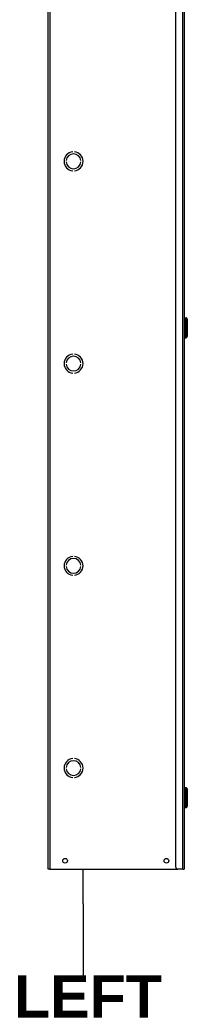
# Model space of a CAD drawing. Header units: inches. Extents: x 0 to 466, y -11 to 302.
# Tile 5 of 25: x 129 to 142, y 68 to 145. Entities that reach past the tile are written whole.
import ezdxf

# ---------------------------------------------------------------- set-up
doc = ezdxf.new("R2010")
doc.units = ezdxf.units.IN
doc.header["$LTSCALE"] = 27.900961
doc.header["$MEASUREMENT"] = 0
for name, color, linetype, lineweight in [('Symbols(ANSI)', 7, 'Continuous', 25), ('Visible Edges(ANSI)', 7, 'Continuous', 25), ('Visible Tangent Edges(ANSI)', 7, 'Continuous', 25)]:
    doc.layers.add(name, color=color, linetype=linetype, lineweight=lineweight)
doc.styles.add('Dimension-ANSI', font='arialbd.ttf')

# ---------------------------------------------------------------- blocks, each defined once
blk = doc.blocks.new('Datum Identifier5')
at = {"layer": 'Symbols(ANSI)', "color": 7, "linetype": 'Continuous', "lineweight": 25}
for p, q in [((4.8114, 2.7046), (4.8114, 2.8031)), ((4.8114, 2.7046), (4.8114, 2.6865)), ((4.8114, 2.6865), (4.8114, 2.5025))]:
    blk.add_line(p, q, dxfattribs=at)
at = {"layer": 'Symbols(ANSI)', "color": 7, "insert": (4.6154, 2.3825), "char_height": 0.12, "attachment_point": 7, "style": 'Dimension-ANSI'}
blk.add_mtext('LEFT', dxfattribs=at)

msp = doc.modelspace()

# ---------------------------------------------------------------- linework, layer by layer
at = {"layer": 'Visible Edges(ANSI)'}
for p, q in [((131.4849, 78.2084), (131.4849, 238.2286)), ((141.5595, 78.3751), (141.5595, 238.062)), ((142.2263, 238.2286), (142.2263, 78.2084)), ((133.4185, 134.9626), (133.4185, 134.9625)), ((133.5518, 134.9625), (133.5518, 134.9626)), ((132.9043, 134.2688), (132.9042, 134.2688)), ((132.9042, 134.1622), (132.9043, 134.1622)), ((134.0661, 134.2688), (134.066, 134.2688)), ((134.066, 134.1622), (134.0661, 134.1622)), ((133.4185, 133.4685), (133.4185, 133.4684)), ((133.5518, 133.4684), (133.5518, 133.4685)), ((142.2525, 121.8347), (142.3733, 121.8347)), ((142.4678, 121.7307), (142.4678, 120.3636)), ((142.2525, 120.2597), (142.3733, 120.2597)), ((133.4185, 118.9606), (133.4185, 118.9605)), ((133.5518, 118.9605), (133.5518, 118.9606)), ((132.9043, 118.2668), (132.9042, 118.2668)), ((132.9042, 118.1601), (132.9043, 118.1601)), ((134.0661, 118.2668), (134.066, 118.2668)), ((134.066, 118.1601), (134.0661, 118.1601)), ((133.4185, 117.4665), (133.4185, 117.4663)), ((133.5518, 117.4663), (133.5518, 117.4665)), ((133.4185, 102.9586), (133.4185, 102.9584)), ((133.5518, 102.9584), (133.5518, 102.9586)), ((132.9043, 102.2648), (132.9042, 102.2648)), ((132.9042, 102.1581), (132.9043, 102.1581)), ((134.0661, 102.2648), (134.066, 102.2648)), ((134.066, 102.1581), (134.0661, 102.1581)), ((133.4185, 101.4645), (133.4185, 101.4643)), ((133.5518, 101.4643), (133.5518, 101.4645)), ((133.4185, 86.9566), (133.4185, 86.9564)), ((133.5518, 86.9564), (133.5518, 86.9566)), ((132.9043, 86.2628), (132.9042, 86.2628)), ((132.9042, 86.1561), (132.9043, 86.1561)), ((134.0661, 86.2628), (134.066, 86.2628)), ((134.066, 86.1561), (134.0661, 86.1561)), ((133.4185, 85.4624), (133.4185, 85.4623)), ((133.5518, 85.4623), (133.5518, 85.4624)), ((142.2525, 84.6633), (142.3733, 84.6633)), ((142.4678, 84.5594), (142.4678, 83.1922)), ((142.2525, 83.0883), (142.3733, 83.0883)), ((131.5996, 78.2084), (131.4849, 78.2084)), ((131.5996, 78.2084), (141.7262, 78.2084)), ((142.1116, 78.2084), (141.7262, 78.2084)), ((142.1116, 78.2084), (142.2263, 78.2084))]:
    msp.add_line(p, q, dxfattribs=at)
for centre in [(132.8184, 78.8752), (140.8194, 78.8752)]:
    msp.add_circle(centre, 0.1874, dxfattribs=at)
for centre, radius, start, end in [((133.4851, 134.2155), 0.7501, 95.099689, 264.900311), ((133.4851, 134.2155), 0.75, 95.100598, 264.899402), ((133.4851, 134.2155), 0.5834, 5.245797, 174.754203), ((133.4851, 134.2155), 0.5833, 5.247, 174.753), ((133.4851, 134.2155), 0.7501, 275.099689, 84.900311), ((133.4851, 134.2155), 0.75, 275.100598, 84.899402), ((133.4851, 134.2155), 0.5834, 185.245797, 354.754203), ((133.4851, 134.2155), 0.5833, 185.247, 354.753), ((142.2525, 121.8084), 0.0263, 90, 180), ((142.3733, 121.7822), 0.0525, 14.293538, 90), ((142.4496, 121.8016), 0.0263, 194.293538, 244.169503), ((142.4153, 121.7307), 0.0525, 0, 64.169503), ((142.2525, 120.2859), 0.0263, 180, 270), ((142.3733, 120.3122), 0.0525, 270, 345.706462), ((142.4496, 120.2927), 0.0263, 115.830497, 165.706462), ((142.4153, 120.3636), 0.0525, 295.830497, 0), ((133.4851, 118.2135), 0.7501, 95.099689, 264.900311), ((133.4851, 118.2135), 0.75, 95.100598, 264.899402), ((133.4851, 118.2135), 0.5834, 5.245797, 174.754203), ((133.4851, 118.2135), 0.5833, 5.247, 174.753), ((133.4851, 118.2135), 0.7501, 275.099689, 84.900311), ((133.4851, 118.2135), 0.75, 275.100598, 84.899402), ((133.4851, 118.2135), 0.5834, 185.245797, 354.754203), ((133.4851, 118.2135), 0.5833, 185.247, 354.753), ((133.4851, 102.2115), 0.7501, 95.099689, 264.900311), ((133.4851, 102.2115), 0.75, 95.100598, 264.899402), ((133.4851, 102.2115), 0.7501, 275.099689, 84.900311), ((133.4851, 102.2115), 0.75, 275.100598, 84.899402), ((133.4851, 102.2115), 0.5834, 5.245797, 174.754203), ((133.4851, 102.2115), 0.5834, 185.245797, 354.754203), ((133.4851, 102.2115), 0.5833, 5.247, 174.753), ((133.4851, 102.2115), 0.5833, 185.247, 354.753), ((133.4851, 86.2094), 0.7501, 95.099689, 264.900311), ((133.4851, 86.2094), 0.75, 95.100598, 264.899402), ((133.4851, 86.2094), 0.5834, 5.245797, 174.754203), ((133.4851, 86.2094), 0.5833, 5.247, 174.753), ((133.4851, 86.2094), 0.7501, 275.099689, 84.900311), ((133.4851, 86.2094), 0.75, 275.100598, 84.899402), ((133.4851, 86.2094), 0.5834, 185.245797, 354.754203), ((133.4851, 86.2094), 0.5833, 185.247, 354.753), ((142.2525, 84.6371), 0.0263, 90, 180), ((142.3733, 84.6108), 0.0525, 14.293538, 90), ((142.4496, 84.6302), 0.0263, 194.293538, 244.169503), ((142.4153, 84.5594), 0.0525, 0, 64.169503), ((142.2525, 83.1146), 0.0263, 180, 270), ((142.3733, 83.1408), 0.0525, 270, 345.706462), ((142.4496, 83.1214), 0.0263, 115.830497, 165.706462), ((142.4153, 83.1922), 0.0525, 295.830497, 0), ((141.7262, 78.3751), 0.1667, 180, 270)]:
    msp.add_arc(centre, radius, start, end, dxfattribs=at)
at = {"layer": 'Visible Tangent Edges(ANSI)'}
for p, q in [((131.5996, 238.2286), (131.5996, 78.2084)), ((142.1116, 78.2084), (142.1116, 238.2286)), ((142.2525, 121.8347), (142.2525, 120.2597)), ((142.3733, 120.2597), (142.3733, 121.8347)), ((142.4241, 120.2992), (142.4241, 121.7951)), ((142.4381, 121.778), (142.4381, 120.3164)), ((142.2525, 84.6633), (142.2525, 83.0883)), ((142.3733, 83.0883), (142.3733, 84.6633)), ((142.4241, 83.1278), (142.4241, 84.6238)), ((142.4381, 84.6066), (142.4381, 83.145))]:
    msp.add_line(p, q, dxfattribs=at)

# ---------------------------------------------------------------- block references
at = {"layer": 'Symbols(ANSI)', "xscale": 27.90096143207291, "yscale": 27.90096143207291, "zscale": 27.90096143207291}
msp.add_blockref('Datum Identifier5', (0, 0), dxfattribs=at)

doc.saveas('drawing.dxf')
